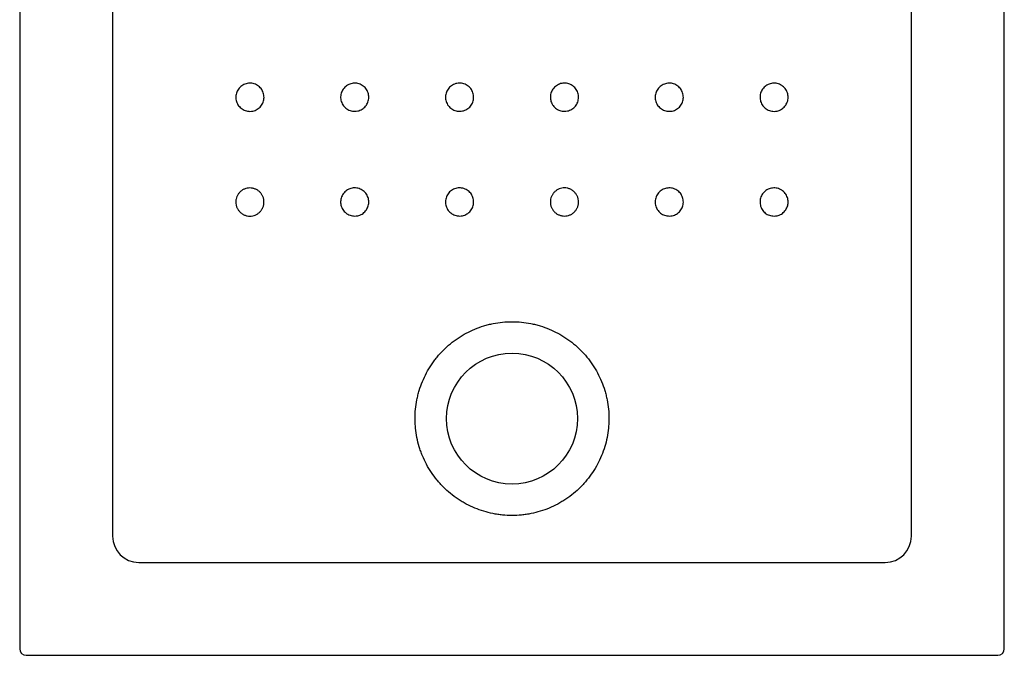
# Model space of a CAD drawing. Header units: millimetres. Extents: x 4813.39 to 4814.14, y 3118.06 to 3119.06.
# Tile 1 of 3: x 4813.39 to 4814.14, y 3118.06 to 3118.54. Entities that reach past the tile are written whole.
import ezdxf

# ---------------------------------------------------------------- set-up
doc = ezdxf.new("R2010")
doc.units = ezdxf.units.MM
doc.layers.add('SANINDUSA', color=3, linetype='Continuous')

msp = doc.modelspace()

# ---------------------------------------------------------------- linework, layer by layer
at = {"layer": 'SANINDUSA'}
for p, q in [((4813.391, 3119.05188), (4813.391, 3118.06049)), ((4814.1424, 3118.06049), (4814.1424, 3119.05188)), ((4813.46194, 3118.96596), (4813.46194, 3118.14641)), ((4814.07146, 3118.14641), (4814.07146, 3118.96596)), ((4813.48192, 3118.12642), (4814.05148, 3118.12642)), ((4813.396, 3118.05549), (4814.1374, 3118.05549))]:
    msp.add_line(p, q, dxfattribs=at)
msp.add_circle((4813.7667, 3118.23619), 0.05, dxfattribs=at)
for centre, major_axis, ratio, start_param, end_param in [((4813.48196, 3118.14644), (0.01417, 0.01417), 0.997933, 2.356803, 3.926382), ((4814.05144, 3118.14644), (0.01417, -0.01417), 0.997933, 5.498396, 7.067974), ((4813.396, 3118.06049), (0.00354, 0.00354), 0.999695, 2.356347, 3.926839), ((4814.1374, 3118.06049), (-0.00354, 0.00354), 0.999695, 2.356347, 3.926839)]:
    msp.add_ellipse(centre, major_axis=major_axis, ratio=ratio, start_param=start_param, end_param=end_param, dxfattribs=at)
for points, knots in [([(4813.56669, 3118.47078), (4813.56548, 3118.4709), (4813.56307, 3118.47114), (4813.55985, 3118.47299), (4813.5574, 3118.47572), (4813.556, 3118.47913), (4813.55581, 3118.4828), (4813.55684, 3118.48633), (4813.55899, 3118.48932), (4813.562, 3118.49143), (4813.56554, 3118.49243), (4813.56921, 3118.49219), (4813.5726, 3118.49076), (4813.57532, 3118.48828), (4813.57707, 3118.48505), (4813.57765, 3118.48142), (4813.57699, 3118.4778), (4813.57517, 3118.4746), (4813.5724, 3118.47219), (4813.5694, 3118.47095), (4813.56745, 3118.47083), (4813.56669, 3118.47078)], [0, 0, 0, 0, 0.053683, 0.107365, 0.161049, 0.214737, 0.268429, 0.322124, 0.375819, 0.42951, 0.483198, 0.536882, 0.590565, 0.644249, 0.697936, 0.751627, 0.80532, 0.859015, 0.912707, 0.966397, 1, 1, 1, 1]), ([(4813.64668, 3118.4708), (4813.64547, 3118.47092), (4813.64306, 3118.47115), (4813.63984, 3118.47301), (4813.63739, 3118.47573), (4813.63599, 3118.47914), (4813.6358, 3118.48281), (4813.63683, 3118.48634), (4813.63898, 3118.48933), (4813.64199, 3118.49144), (4813.64553, 3118.49244), (4813.6492, 3118.49221), (4813.65259, 3118.49077), (4813.65531, 3118.4883), (4813.65706, 3118.48506), (4813.65764, 3118.48143), (4813.65698, 3118.47781), (4813.65516, 3118.47461), (4813.65239, 3118.47221), (4813.6494, 3118.47097), (4813.64744, 3118.47085), (4813.64668, 3118.4708)], [0, 0, 0, 0, 0.053692, 0.107384, 0.161074, 0.214761, 0.268446, 0.322132, 0.375818, 0.429506, 0.483196, 0.536888, 0.590581, 0.644272, 0.697961, 0.751647, 0.805331, 0.859017, 0.912704, 0.966394, 1, 1, 1, 1]), ([(4813.72669, 3118.47081), (4813.72548, 3118.47093), (4813.72306, 3118.47117), (4813.71984, 3118.47302), (4813.7174, 3118.47575), (4813.716, 3118.47916), (4813.71581, 3118.48283), (4813.71684, 3118.48636), (4813.71898, 3118.48935), (4813.722, 3118.49146), (4813.72554, 3118.49246), (4813.72921, 3118.49222), (4813.7326, 3118.49079), (4813.73532, 3118.48831), (4813.73707, 3118.48508), (4813.73765, 3118.48144), (4813.73699, 3118.47783), (4813.73517, 3118.47463), (4813.7324, 3118.47222), (4813.7294, 3118.47098), (4813.72744, 3118.47086), (4813.72669, 3118.47081)], [0, 0, 0, 0, 0.053706, 0.107412, 0.161107, 0.214791, 0.268466, 0.322137, 0.375811, 0.429495, 0.483191, 0.536896, 0.590603, 0.644304, 0.697994, 0.751671, 0.80534, 0.859011, 0.912691, 0.966386, 1, 1, 1, 1]), ([(4813.80671, 3118.47081), (4813.8055, 3118.47093), (4813.80309, 3118.47117), (4813.79987, 3118.47302), (4813.79742, 3118.47575), (4813.79602, 3118.47916), (4813.79583, 3118.48283), (4813.79686, 3118.48636), (4813.79901, 3118.48935), (4813.80202, 3118.49146), (4813.80556, 3118.49245), (4813.80924, 3118.49222), (4813.81262, 3118.49078), (4813.81535, 3118.48831), (4813.81709, 3118.48507), (4813.81767, 3118.48144), (4813.81701, 3118.47782), (4813.8152, 3118.47462), (4813.81242, 3118.47222), (4813.80943, 3118.47098), (4813.80747, 3118.47086), (4813.80671, 3118.47081)], [0, 0, 0, 0, 0.053711, 0.10742, 0.161122, 0.214811, 0.268486, 0.322154, 0.375824, 0.429505, 0.483199, 0.536904, 0.590613, 0.644316, 0.698009, 0.75169, 0.805361, 0.859029, 0.912705, 0.966393, 1, 1, 1, 1]), ([(4813.88672, 3118.47079), (4813.88551, 3118.47091), (4813.88309, 3118.47115), (4813.87987, 3118.473), (4813.87743, 3118.47573), (4813.87603, 3118.47914), (4813.87584, 3118.48281), (4813.87687, 3118.48634), (4813.87901, 3118.48933), (4813.88203, 3118.49144), (4813.88557, 3118.49243), (4813.88924, 3118.4922), (4813.89263, 3118.49076), (4813.89535, 3118.48829), (4813.89709, 3118.48505), (4813.89767, 3118.48142), (4813.89702, 3118.4778), (4813.8952, 3118.4746), (4813.89243, 3118.4722), (4813.88943, 3118.47096), (4813.88747, 3118.47084), (4813.88672, 3118.47079)], [0, 0, 0, 0, 0.053688, 0.107378, 0.161069, 0.21476, 0.268449, 0.322137, 0.375824, 0.429511, 0.4832, 0.53689, 0.590579, 0.644267, 0.697956, 0.751645, 0.805335, 0.859025, 0.912713, 0.9664, 1, 1, 1, 1]), ([(4813.9667, 3118.47078), (4813.9655, 3118.4709), (4813.96308, 3118.47114), (4813.95986, 3118.47299), (4813.95742, 3118.47572), (4813.95602, 3118.47913), (4813.95582, 3118.4828), (4813.95686, 3118.48633), (4813.959, 3118.48932), (4813.96201, 3118.49143), (4813.96555, 3118.49242), (4813.96922, 3118.49219), (4813.97261, 3118.49076), (4813.97533, 3118.48828), (4813.97708, 3118.48504), (4813.97766, 3118.48141), (4813.977, 3118.47779), (4813.97518, 3118.47459), (4813.97241, 3118.47219), (4813.96942, 3118.47095), (4813.96746, 3118.47083), (4813.9667, 3118.47078)], [0, 0, 0, 0, 0.053683, 0.107366, 0.161048, 0.214734, 0.268425, 0.322121, 0.375818, 0.429511, 0.483199, 0.536881, 0.590563, 0.644246, 0.697934, 0.751625, 0.805319, 0.859013, 0.912706, 0.966396, 1, 1, 1, 1]), ([(4813.56669, 3118.3908), (4813.56598, 3118.3908), (4813.56528, 3118.39087), (4813.56425, 3118.39108), (4813.56391, 3118.39116), (4813.56324, 3118.39137), (4813.5629, 3118.39149), (4813.56192, 3118.39189), (4813.56131, 3118.39222), (4813.56043, 3118.39281), (4813.56014, 3118.39302), (4813.5596, 3118.39347), (4813.55934, 3118.3937), (4813.55859, 3118.39445), (4813.55815, 3118.39499), (4813.55756, 3118.39587), (4813.55738, 3118.39617), (4813.55704, 3118.39679), (4813.55674, 3118.39743), (4813.55651, 3118.39809), (4813.5563, 3118.39876), (4813.55622, 3118.39911), (4813.55601, 3118.40015), (4813.55594, 3118.40084), (4813.55594, 3118.40189), (4813.55596, 3118.40225), (4813.55603, 3118.40295), (4813.55608, 3118.4033), (4813.55628, 3118.40434), (4813.55649, 3118.40501), (4813.55689, 3118.40598), (4813.55704, 3118.4063), (4813.55738, 3118.40693), (4813.55756, 3118.40723), (4813.55814, 3118.4081), (4813.55858, 3118.40864), (4813.55959, 3118.40965), (4813.56013, 3118.41009), (4813.561, 3118.41068), (4813.5613, 3118.41086), (4813.56193, 3118.41119), (4813.56225, 3118.41134), (4813.56323, 3118.41175), (4813.5639, 3118.41195), (4813.56527, 3118.41223), (4813.56598, 3118.4123), (4813.56739, 3118.4123), (4813.56808, 3118.41223), (4813.56912, 3118.41203), (4813.56947, 3118.41194), (4813.57014, 3118.41174), (4813.5708, 3118.4115), (4813.57144, 3118.4112), (4813.57206, 3118.41087), (4813.57236, 3118.41069), (4813.57325, 3118.4101), (4813.57379, 3118.40965), (4813.57453, 3118.40891), (4813.57477, 3118.40865), (4813.57522, 3118.40811), (4813.57543, 3118.40782), (4813.57602, 3118.40694), (4813.57635, 3118.40633), (4813.57675, 3118.40535), (4813.57687, 3118.40502), (4813.57708, 3118.40434), (4813.57716, 3118.404), (4813.57737, 3118.40297), (4813.57744, 3118.40227), (4813.57744, 3118.40121), (4813.57742, 3118.40086), (4813.57735, 3118.40016), (4813.57725, 3118.39946), (4813.57708, 3118.39878), (4813.57688, 3118.39811), (4813.57676, 3118.39777), (4813.57635, 3118.3968), (4813.57602, 3118.39618), (4813.57525, 3118.39501), (4813.57479, 3118.39446), (4813.5738, 3118.39346), (4813.57326, 3118.39302), (4813.57238, 3118.39243), (4813.57208, 3118.39224), (4813.57145, 3118.39191), (4813.57114, 3118.39176), (4813.57017, 3118.39136), (4813.56949, 3118.39115), (4813.5681, 3118.39087), (4813.5674, 3118.3908), (4813.56669, 3118.3908)], [0, 0, 0, 0, 0.03125, 0.03125, 0.046875, 0.046875, 0.0625, 0.0625, 0.09375, 0.09375, 0.109375, 0.109375, 0.125, 0.125, 0.15625, 0.15625, 0.171875, 0.171875, 0.1875, 0.203125, 0.203125, 0.21875, 0.21875, 0.25, 0.25, 0.265625, 0.265625, 0.28125, 0.28125, 0.3125, 0.3125, 0.328125, 0.328125, 0.34375, 0.34375, 0.375, 0.375, 0.40625, 0.40625, 0.421875, 0.421875, 0.4375, 0.4375, 0.46875, 0.46875, 0.5, 0.5, 0.53125, 0.53125, 0.546875, 0.546875, 0.5625, 0.578125, 0.578125, 0.59375, 0.59375, 0.625, 0.625, 0.640625, 0.640625, 0.65625, 0.65625, 0.6875, 0.6875, 0.703125, 0.703125, 0.71875, 0.71875, 0.75, 0.75, 0.765625, 0.765625, 0.78125, 0.796875, 0.796875, 0.8125, 0.8125, 0.84375, 0.84375, 0.875, 0.875, 0.90625, 0.90625, 0.921875, 0.921875, 0.9375, 0.9375, 0.96875, 0.96875, 1, 1, 1, 1]), ([(4813.64668, 3118.39082), (4813.64547, 3118.39094), (4813.64306, 3118.39117), (4813.63984, 3118.39303), (4813.63739, 3118.39575), (4813.63599, 3118.39916), (4813.6358, 3118.40283), (4813.63683, 3118.40636), (4813.63898, 3118.40935), (4813.64199, 3118.41146), (4813.64553, 3118.41246), (4813.6492, 3118.41223), (4813.65259, 3118.41079), (4813.65531, 3118.40832), (4813.65706, 3118.40508), (4813.65764, 3118.40145), (4813.65698, 3118.39783), (4813.65516, 3118.39463), (4813.65239, 3118.39223), (4813.6494, 3118.39099), (4813.64744, 3118.39086), (4813.64668, 3118.39082)], [0, 0, 0, 0, 0.053693, 0.107385, 0.161078, 0.214771, 0.268461, 0.322147, 0.375831, 0.429514, 0.483199, 0.536888, 0.590581, 0.644276, 0.697971, 0.751661, 0.805346, 0.859029, 0.912713, 0.966399, 1, 1, 1, 1]), ([(4813.72669, 3118.39083), (4813.72548, 3118.39095), (4813.72306, 3118.39119), (4813.71984, 3118.39304), (4813.7174, 3118.39577), (4813.716, 3118.39918), (4813.7158, 3118.40285), (4813.71684, 3118.40638), (4813.71898, 3118.40937), (4813.722, 3118.41148), (4813.72554, 3118.41247), (4813.72921, 3118.41224), (4813.7326, 3118.4108), (4813.73532, 3118.40833), (4813.73707, 3118.40509), (4813.73765, 3118.40146), (4813.73699, 3118.39784), (4813.73517, 3118.39464), (4813.7324, 3118.39224), (4813.7294, 3118.391), (4813.72744, 3118.39088), (4813.72669, 3118.39083)], [0, 0, 0, 0, 0.053705, 0.107409, 0.16111, 0.214801, 0.26848, 0.322153, 0.375824, 0.429503, 0.483194, 0.536896, 0.590604, 0.644308, 0.698002, 0.751682, 0.805354, 0.859025, 0.912703, 0.966393, 1, 1, 1, 1]), ([(4813.80672, 3118.39083), (4813.806, 3118.39083), (4813.80531, 3118.3909), (4813.80428, 3118.39111), (4813.80394, 3118.39119), (4813.80326, 3118.39139), (4813.80292, 3118.39151), (4813.80195, 3118.39192), (4813.80133, 3118.39225), (4813.80045, 3118.39283), (4813.80017, 3118.39305), (4813.79962, 3118.3935), (4813.79936, 3118.39373), (4813.79862, 3118.39448), (4813.79817, 3118.39502), (4813.79758, 3118.3959), (4813.7974, 3118.3962), (4813.79707, 3118.39682), (4813.79677, 3118.39746), (4813.79653, 3118.39812), (4813.79632, 3118.39879), (4813.79624, 3118.39913), (4813.79603, 3118.40018), (4813.79596, 3118.40087), (4813.79596, 3118.40192), (4813.79598, 3118.40228), (4813.79605, 3118.40298), (4813.7961, 3118.40333), (4813.79631, 3118.40437), (4813.79651, 3118.40504), (4813.79691, 3118.40601), (4813.79706, 3118.40633), (4813.7974, 3118.40696), (4813.79758, 3118.40726), (4813.79816, 3118.40813), (4813.79861, 3118.40867), (4813.79961, 3118.40968), (4813.80015, 3118.41012), (4813.80103, 3118.41071), (4813.80133, 3118.41089), (4813.80195, 3118.41122), (4813.80227, 3118.41137), (4813.80325, 3118.41178), (4813.80392, 3118.41198), (4813.8053, 3118.41226), (4813.80601, 3118.41233), (4813.80741, 3118.41233), (4813.80811, 3118.41226), (4813.80915, 3118.41205), (4813.80949, 3118.41197), (4813.81017, 3118.41176), (4813.81083, 3118.41153), (4813.81146, 3118.41123), (4813.81208, 3118.4109), (4813.81239, 3118.41071), (4813.81327, 3118.41012), (4813.81381, 3118.40968), (4813.81456, 3118.40894), (4813.81479, 3118.40868), (4813.81524, 3118.40813), (4813.81546, 3118.40785), (4813.81604, 3118.40697), (4813.81637, 3118.40635), (4813.81678, 3118.40538), (4813.8169, 3118.40504), (4813.81711, 3118.40437), (4813.81719, 3118.40402), (4813.8174, 3118.40299), (4813.81747, 3118.4023), (4813.81747, 3118.40123), (4813.81745, 3118.40088), (4813.81738, 3118.40018), (4813.81728, 3118.39949), (4813.81711, 3118.39881), (4813.81691, 3118.39813), (4813.81679, 3118.3978), (4813.81638, 3118.39682), (4813.81605, 3118.3962), (4813.81527, 3118.39503), (4813.81482, 3118.39448), (4813.81383, 3118.39349), (4813.81329, 3118.39304), (4813.81241, 3118.39245), (4813.8121, 3118.39227), (4813.81148, 3118.39194), (4813.81116, 3118.39179), (4813.81019, 3118.39138), (4813.80952, 3118.39118), (4813.80813, 3118.3909), (4813.80743, 3118.39083), (4813.80672, 3118.39083)], [0, 0, 0, 0, 0.03125, 0.03125, 0.046875, 0.046875, 0.0625, 0.0625, 0.09375, 0.09375, 0.109375, 0.109375, 0.125, 0.125, 0.15625, 0.15625, 0.171875, 0.171875, 0.1875, 0.203125, 0.203125, 0.21875, 0.21875, 0.25, 0.25, 0.265625, 0.265625, 0.28125, 0.28125, 0.3125, 0.3125, 0.328125, 0.328125, 0.34375, 0.34375, 0.375, 0.375, 0.40625, 0.40625, 0.421875, 0.421875, 0.4375, 0.4375, 0.46875, 0.46875, 0.5, 0.5, 0.53125, 0.53125, 0.546875, 0.546875, 0.5625, 0.578125, 0.578125, 0.59375, 0.59375, 0.625, 0.625, 0.640625, 0.640625, 0.65625, 0.65625, 0.6875, 0.6875, 0.703125, 0.703125, 0.71875, 0.71875, 0.75, 0.75, 0.765625, 0.765625, 0.78125, 0.796875, 0.796875, 0.8125, 0.8125, 0.84375, 0.84375, 0.875, 0.875, 0.90625, 0.90625, 0.921875, 0.921875, 0.9375, 0.9375, 0.96875, 0.96875, 1, 1, 1, 1]), ([(4813.88672, 3118.39081), (4813.88551, 3118.39093), (4813.88309, 3118.39117), (4813.87988, 3118.39302), (4813.87743, 3118.39575), (4813.87603, 3118.39916), (4813.87584, 3118.40283), (4813.87687, 3118.40636), (4813.87901, 3118.40935), (4813.88203, 3118.41146), (4813.88557, 3118.41245), (4813.88924, 3118.41222), (4813.89262, 3118.41078), (4813.89535, 3118.40831), (4813.89709, 3118.40507), (4813.89767, 3118.40144), (4813.89702, 3118.39782), (4813.8952, 3118.39462), (4813.89243, 3118.39222), (4813.88943, 3118.39098), (4813.88747, 3118.39086), (4813.88672, 3118.39081)], [0, 0, 0, 0, 0.053684, 0.107367, 0.161052, 0.214738, 0.268426, 0.322115, 0.375807, 0.429502, 0.483196, 0.536887, 0.590572, 0.644254, 0.697934, 0.751619, 0.805311, 0.859006, 0.912703, 0.966396, 1, 1, 1, 1]), ([(4813.9667, 3118.39081), (4813.96549, 3118.39092), (4813.96308, 3118.39116), (4813.95986, 3118.39301), (4813.95741, 3118.39574), (4813.95602, 3118.39915), (4813.95582, 3118.40282), (4813.95685, 3118.40635), (4813.959, 3118.40934), (4813.96201, 3118.41145), (4813.96555, 3118.41244), (4813.96922, 3118.41221), (4813.97261, 3118.41078), (4813.97533, 3118.4083), (4813.97708, 3118.40507), (4813.97766, 3118.40143), (4813.977, 3118.39782), (4813.97518, 3118.39461), (4813.97241, 3118.39221), (4813.96942, 3118.39098), (4813.96746, 3118.39085), (4813.9667, 3118.39081)], [0, 0, 0, 0, 0.053691, 0.10738, 0.161065, 0.214748, 0.268435, 0.322126, 0.37582, 0.429512, 0.4832, 0.536885, 0.590572, 0.64426, 0.697949, 0.751639, 0.805329, 0.859016, 0.912703, 0.966392, 1, 1, 1, 1]), ([(4813.7667, 3118.16221), (4813.76914, 3118.16221), (4813.77158, 3118.16233), (4813.77521, 3118.16268), (4813.77642, 3118.16283), (4813.77883, 3118.1632), (4813.78004, 3118.16341), (4813.78599, 3118.1646), (4813.7906, 3118.16601), (4813.79728, 3118.16879), (4813.79947, 3118.16983), (4813.80269, 3118.17156), (4813.80376, 3118.17216), (4813.80584, 3118.17342), (4813.80686, 3118.17407), (4813.81187, 3118.17743), (4813.81559, 3118.18049), (4813.81988, 3118.18478), (4813.82071, 3118.18566), (4813.82235, 3118.18747), (4813.82315, 3118.18839), (4813.82545, 3118.19121), (4813.82689, 3118.19315), (4813.82956, 3118.19716), (4813.8308, 3118.19922), (4813.83308, 3118.20348), (4813.83411, 3118.20568), (4813.83692, 3118.21245), (4813.83831, 3118.21707), (4813.83972, 3118.22416), (4813.84008, 3118.22655), (4813.84043, 3118.23017), (4813.84052, 3118.23139), (4813.84064, 3118.23382), (4813.84067, 3118.23504), (4813.84067, 3118.2411), (4813.8402, 3118.24589), (4813.83902, 3118.25181), (4813.83875, 3118.253), (4813.83816, 3118.25535), (4813.83784, 3118.25653), (4813.83678, 3118.26003), (4813.83596, 3118.26231), (4813.83319, 3118.26899), (4813.83092, 3118.27325), (4813.82755, 3118.2783), (4813.82684, 3118.2793), (4813.82539, 3118.28126), (4813.82465, 3118.28222), (4813.82235, 3118.28502), (4813.82073, 3118.28681), (4813.81732, 3118.29021), (4813.81554, 3118.29183), (4813.81273, 3118.29414), (4813.81178, 3118.29489), (4813.80982, 3118.29634), (4813.80882, 3118.29704), (4813.80377, 3118.30042), (4813.79951, 3118.30269), (4813.79283, 3118.30546), (4813.79055, 3118.30628), (4813.78706, 3118.30734), (4813.78588, 3118.30767), (4813.78352, 3118.30826), (4813.78234, 3118.30853), (4813.77639, 3118.30971), (4813.77158, 3118.31019), (4813.76181, 3118.31019), (4813.75699, 3118.30971), (4813.75104, 3118.30852), (4813.74985, 3118.30826), (4813.74749, 3118.30766), (4813.74631, 3118.30733), (4813.74282, 3118.30627), (4813.74055, 3118.30545), (4813.73387, 3118.30268), (4813.72962, 3118.30041), (4813.72455, 3118.29702), (4813.72355, 3118.29631), (4813.7216, 3118.29486), (4813.72065, 3118.29412), (4813.71785, 3118.29181), (4813.71607, 3118.29019), (4813.71266, 3118.28679), (4813.71104, 3118.285), (4813.70874, 3118.28219), (4813.70799, 3118.28123), (4813.70654, 3118.27927), (4813.70584, 3118.27827), (4813.70247, 3118.27322), (4813.7002, 3118.26897), (4813.69743, 3118.26228), (4813.69662, 3118.26), (4813.69555, 3118.2565), (4813.69523, 3118.25532), (4813.69464, 3118.25297), (4813.69438, 3118.25179), (4813.6932, 3118.24586), (4813.69273, 3118.24107), (4813.69273, 3118.23501), (4813.69276, 3118.23379), (4813.69288, 3118.23135), (4813.69297, 3118.23014), (4813.69332, 3118.22652), (4813.69368, 3118.22413), (4813.69462, 3118.21941), (4813.6952, 3118.21707), (4813.69625, 3118.2136), (4813.69663, 3118.21245), (4813.69745, 3118.21017), (4813.69788, 3118.20903), (4813.70022, 3118.20339), (4813.70249, 3118.19914), (4813.70651, 3118.19313), (4813.70794, 3118.19118), (4813.71025, 3118.18836), (4813.71105, 3118.18744), (4813.71268, 3118.18563), (4813.71352, 3118.18475), (4813.7178, 3118.18047), (4813.72152, 3118.17741), (4813.72654, 3118.17405), (4813.72756, 3118.1734), (4813.72965, 3118.17215), (4813.73071, 3118.17155), (4813.73393, 3118.16982), (4813.73612, 3118.16879), (4813.7428, 3118.16602), (4813.74741, 3118.16461), (4813.75337, 3118.16341), (4813.75458, 3118.1632), (4813.75699, 3118.16284), (4813.75819, 3118.16269), (4813.76183, 3118.16233), (4813.76426, 3118.16221), (4813.7667, 3118.16221)], [0, 0, 0, 0, 0.015625, 0.015625, 0.023437, 0.023437, 0.03125, 0.03125, 0.0625, 0.0625, 0.078125, 0.078125, 0.085937, 0.085937, 0.09375, 0.09375, 0.125, 0.125, 0.132812, 0.132812, 0.140625, 0.140625, 0.15625, 0.15625, 0.171875, 0.171875, 0.1875, 0.1875, 0.21875, 0.21875, 0.234375, 0.234375, 0.242187, 0.242187, 0.25, 0.25, 0.28125, 0.28125, 0.289062, 0.289062, 0.296875, 0.296875, 0.3125, 0.3125, 0.34375, 0.34375, 0.351562, 0.351562, 0.359375, 0.359375, 0.375, 0.375, 0.390625, 0.390625, 0.398437, 0.398437, 0.40625, 0.40625, 0.4375, 0.4375, 0.453125, 0.453125, 0.460937, 0.460937, 0.46875, 0.46875, 0.5, 0.5, 0.53125, 0.53125, 0.539062, 0.539062, 0.546875, 0.546875, 0.5625, 0.5625, 0.59375, 0.59375, 0.601562, 0.601562, 0.609375, 0.609375, 0.625, 0.625, 0.640625, 0.640625, 0.648437, 0.648437, 0.65625, 0.65625, 0.6875, 0.6875, 0.703125, 0.703125, 0.710937, 0.710937, 0.71875, 0.71875, 0.75, 0.75, 0.757812, 0.757812, 0.765625, 0.765625, 0.78125, 0.78125, 0.796875, 0.796875, 0.804687, 0.804687, 0.8125, 0.8125, 0.84375, 0.84375, 0.859375, 0.859375, 0.867187, 0.867187, 0.875, 0.875, 0.90625, 0.90625, 0.914062, 0.914062, 0.921875, 0.921875, 0.9375, 0.9375, 0.96875, 0.96875, 0.976562, 0.976562, 0.984375, 0.984375, 1, 1, 1, 1])]:
    msp.add_open_spline(points, degree=3, knots=knots, dxfattribs=at)

doc.saveas('drawing.dxf')
